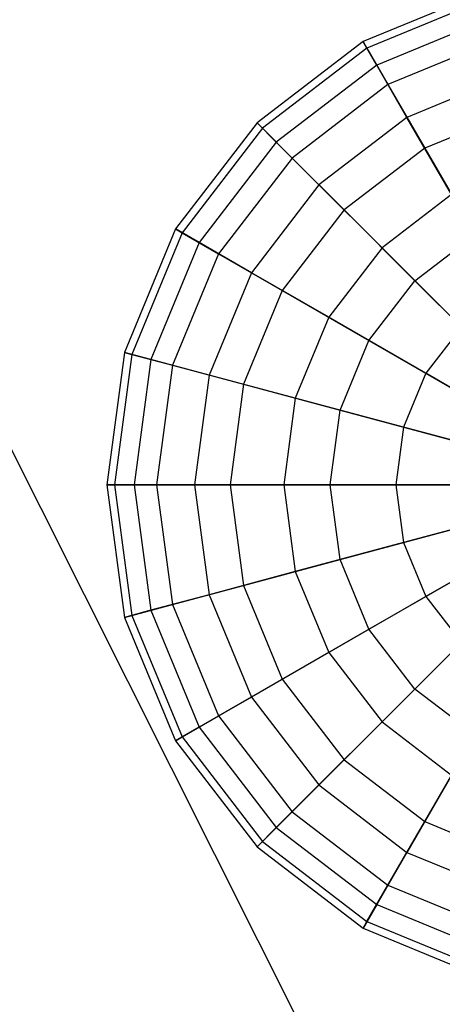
# Model space of a CAD drawing. Extents: x -29 to 29, y -26.9 to 31.
# Tile 32 of 43: x 6.8 to 10.1, y -15.7 to -8.2. Entities that reach past the tile are written whole.
import ezdxf

# ---------------------------------------------------------------- set-up
doc = ezdxf.new("R2010")
doc.units = 0
doc.header["$LTSCALE"] = 2.54
doc.layers.get('0').update_dxf_attribs({"color": 13, "linetype": 'CONTINUOUS'})

# ---------------------------------------------------------------- blocks, each defined once
blk = doc.blocks.new('GRUPUJ_2')
at = {"color": 0}
for p, q in [((28.9757, 28.9757, 15.88), (38.9726, 9.0704, 15.98)), ((28.9757, 28.9757, 15.88), (38.9726, 9.0704, 15.98)), ((39.3689, 18.9735, 12.2301), (38.4294, 18.5843, 12.2301)), ((39.3689, 18.9735, 12.2301), (38.4294, 18.5843, 12.2301)), ((39.3839, 18.9173, 11.2121), (38.4585, 18.534, 11.2121)), ((39.3839, 18.9173, 11.2121), (38.4585, 18.534, 11.2121)), ((39.4226, 18.7732, 13.2285), (38.5331, 18.4047, 13.2285)), ((39.4226, 18.7732, 13.2285), (38.5331, 18.4047, 13.2285)), ((38.4294, 18.5843, 12.2301), (37.6227, 17.9653, 12.2301)), ((38.4294, 18.5843, 12.2301), (37.6227, 17.9653, 12.2301)), ((38.5331, 18.4047, 13.2285), (38.4294, 18.5843, 12.2301)), ((38.5331, 18.4047, 13.2285), (38.4294, 18.5843, 12.2301)), ((38.4294, 18.5843, 12.2301), (38.4585, 18.534, 11.2121)), ((38.4294, 18.5843, 12.2301), (38.4585, 18.534, 11.2121)), ((39.4666, 18.6086, 10.2438), (38.6183, 18.2572, 10.2438)), ((39.4666, 18.6086, 10.2438), (38.6183, 18.2572, 10.2438)), ((38.4585, 18.534, 11.2121), (37.6637, 17.9242, 11.2121)), ((38.4585, 18.534, 11.2121), (37.6637, 17.9242, 11.2121)), ((38.4585, 18.534, 11.2121), (38.6183, 18.2572, 10.2438)), ((38.4585, 18.534, 11.2121), (38.6183, 18.2572, 10.2438)), ((38.5331, 18.4047, 13.2285), (37.7693, 17.8187, 13.2285)), ((38.5331, 18.4047, 13.2285), (37.7693, 17.8187, 13.2285)), ((38.7624, 18.0075, 14.1391), (38.5331, 18.4047, 13.2285)), ((38.7624, 18.0075, 14.1391), (38.5331, 18.4047, 13.2285)), ((39.5413, 18.3301, 14.1391), (38.7624, 18.0075, 14.1391)), ((39.5413, 18.3301, 14.1391), (38.7624, 18.0075, 14.1391)), ((38.6183, 18.2572, 10.2438), (37.8897, 17.6982, 10.2438)), ((38.6183, 18.2572, 10.2438), (37.8897, 17.6982, 10.2438)), ((38.6183, 18.2572, 10.2438), (38.8979, 17.7728, 9.3912)), ((38.6183, 18.2572, 10.2438), (38.8979, 17.7728, 9.3912)), ((39.6114, 18.0684, 9.3912), (38.8979, 17.7728, 9.3912)), ((39.6114, 18.0684, 9.3912), (38.8979, 17.7728, 9.3912)), ((38.7624, 18.0075, 14.1391), (38.0936, 17.4943, 14.1391)), ((38.7624, 18.0075, 14.1391), (38.0936, 17.4943, 14.1391)), ((39.1018, 17.4197, 14.9001), (38.7624, 18.0075, 14.1391)), ((39.1018, 17.4197, 14.9001), (38.7624, 18.0075, 14.1391)), ((37.6227, 17.9653, 12.2301), (37.0036, 17.1585, 12.2301)), ((37.6227, 17.9653, 12.2301), (37.0036, 17.1585, 12.2301)), ((37.6637, 17.9242, 11.2121), (37.0539, 17.1295, 11.2121)), ((37.6637, 17.9242, 11.2121), (37.0539, 17.1295, 11.2121)), ((37.7693, 17.8187, 13.2285), (37.6227, 17.9653, 12.2301)), ((37.6227, 17.9653, 12.2301), (37.6637, 17.9242, 11.2121)), ((37.7693, 17.8187, 13.2285), (37.6227, 17.9653, 12.2301)), ((37.6227, 17.9653, 12.2301), (37.6637, 17.9242, 11.2121)), ((37.6637, 17.9242, 11.2121), (37.8897, 17.6982, 10.2438)), ((37.6637, 17.9242, 11.2121), (37.8897, 17.6982, 10.2438)), ((37.7693, 17.8187, 13.2285), (37.1832, 17.0548, 13.2285)), ((37.7693, 17.8187, 13.2285), (37.1832, 17.0548, 13.2285)), ((38.0936, 17.4943, 14.1391), (37.7693, 17.8187, 13.2285)), ((38.0936, 17.4943, 14.1391), (37.7693, 17.8187, 13.2285)), ((38.8979, 17.7728, 9.3912), (38.2852, 17.3027, 9.3912)), ((38.8979, 17.7728, 9.3912), (38.2852, 17.3027, 9.3912)), ((38.8979, 17.7728, 9.3912), (39.2784, 17.1139, 8.7125)), ((38.8979, 17.7728, 9.3912), (39.2784, 17.1139, 8.7125)), ((37.8897, 17.6982, 10.2438), (37.3307, 16.9697, 10.2438)), ((37.8897, 17.6982, 10.2438), (37.3307, 16.9697, 10.2438)), ((37.8897, 17.6982, 10.2438), (38.2852, 17.3027, 9.3912)), ((37.8897, 17.6982, 10.2438), (38.2852, 17.3027, 9.3912)), ((38.0936, 17.4943, 14.1391), (37.5804, 16.8255, 14.1391)), ((38.0936, 17.4943, 14.1391), (37.5804, 16.8255, 14.1391)), ((38.5736, 17.0144, 14.9001), (38.0936, 17.4943, 14.1391)), ((38.5736, 17.0144, 14.9001), (38.0936, 17.4943, 14.1391)), ((39.1018, 17.4197, 14.9001), (38.5736, 17.0144, 14.9001)), ((39.1018, 17.4197, 14.9001), (38.5736, 17.0144, 14.9001)), ((38.2852, 17.3027, 9.3912), (37.8151, 16.69, 9.3912)), ((38.2852, 17.3027, 9.3912), (37.8151, 16.69, 9.3912)), ((38.2852, 17.3027, 9.3912), (38.8233, 16.7646, 8.7125)), ((38.2852, 17.3027, 9.3912), (38.8233, 16.7646, 8.7125)), ((37.0036, 17.1585, 12.2301), (36.6145, 16.219, 12.2301)), ((37.0036, 17.1585, 12.2301), (36.6145, 16.219, 12.2301)), ((37.0539, 17.1295, 11.2121), (36.6706, 16.204, 11.2121)), ((37.0539, 17.1295, 11.2121), (36.6706, 16.204, 11.2121)), ((37.1832, 17.0548, 13.2285), (37.0036, 17.1585, 12.2301)), ((37.0036, 17.1585, 12.2301), (37.0539, 17.1295, 11.2121)), ((37.0036, 17.1585, 12.2301), (37.0539, 17.1295, 11.2121)), ((37.1832, 17.0548, 13.2285), (37.0036, 17.1585, 12.2301)), ((37.0539, 17.1295, 11.2121), (37.3307, 16.9697, 10.2438)), ((37.0539, 17.1295, 11.2121), (37.3307, 16.9697, 10.2438)), ((38.8233, 16.7646, 8.7125), (39.2784, 17.1139, 8.7125)), ((38.8233, 16.7646, 8.7125), (39.2784, 17.1139, 8.7125)), ((37.1832, 17.0548, 13.2285), (36.8148, 16.1654, 13.2285)), ((37.1832, 17.0548, 13.2285), (36.8148, 16.1654, 13.2285)), ((37.5804, 16.8255, 14.1391), (37.1832, 17.0548, 13.2285)), ((37.5804, 16.8255, 14.1391), (37.1832, 17.0548, 13.2285)), ((38.5736, 17.0144, 14.9001), (38.1683, 16.4861, 14.9001)), ((38.5736, 17.0144, 14.9001), (38.1683, 16.4861, 14.9001)), ((39.1764, 16.4115, 15.4594), (38.5736, 17.0144, 14.9001)), ((39.1764, 16.4115, 15.4594), (38.5736, 17.0144, 14.9001)), ((37.3307, 16.9697, 10.2438), (36.9793, 16.1213, 10.2438)), ((37.3307, 16.9697, 10.2438), (36.9793, 16.1213, 10.2438)), ((37.3307, 16.9697, 10.2438), (37.8151, 16.69, 9.3912)), ((37.3307, 16.9697, 10.2438), (37.8151, 16.69, 9.3912)), ((37.5804, 16.8255, 14.1391), (37.2578, 16.0467, 14.1391)), ((37.5804, 16.8255, 14.1391), (37.2578, 16.0467, 14.1391)), ((38.1683, 16.4861, 14.9001), (37.5804, 16.8255, 14.1391)), ((38.1683, 16.4861, 14.9001), (37.5804, 16.8255, 14.1391)), ((38.4741, 16.3096, 8.7125), (38.8233, 16.7646, 8.7125)), ((38.4741, 16.3096, 8.7125), (38.8233, 16.7646, 8.7125)), ((38.8233, 16.7646, 8.7125), (39.4672, 16.1207, 8.2538)), ((38.8233, 16.7646, 8.7125), (39.4672, 16.1207, 8.2538)), ((37.8151, 16.69, 9.3912), (37.5196, 15.9765, 9.3912)), ((37.8151, 16.69, 9.3912), (37.5196, 15.9765, 9.3912)), ((37.8151, 16.69, 9.3912), (38.4741, 16.3096, 8.7125)), ((37.8151, 16.69, 9.3912), (38.4741, 16.3096, 8.7125)), ((38.1683, 16.4861, 14.9001), (37.9135, 15.871, 14.9001)), ((38.1683, 16.4861, 14.9001), (37.9135, 15.871, 14.9001)), ((38.9066, 16.0598, 15.4594), (38.1683, 16.4861, 14.9001)), ((38.9066, 16.0598, 15.4594), (38.1683, 16.4861, 14.9001)), ((39.1764, 16.4115, 15.4594), (38.9066, 16.0598, 15.4594)), ((39.1764, 16.4115, 15.4594), (38.9066, 16.0598, 15.4594)), ((38.2546, 15.7796, 8.7125), (38.4741, 16.3096, 8.7125)), ((38.2546, 15.7796, 8.7125), (38.4741, 16.3096, 8.7125)), ((38.4741, 16.3096, 8.7125), (39.2627, 15.8542, 8.2538)), ((38.4741, 16.3096, 8.7125), (39.2627, 15.8542, 8.2538)), ((36.6145, 16.219, 12.2301), (36.4817, 15.2109, 12.2301)), ((36.6145, 16.219, 12.2301), (36.4817, 15.2109, 12.2301)), ((36.6706, 16.204, 11.2121), (36.5398, 15.2109, 11.2121)), ((36.6706, 16.204, 11.2121), (36.5398, 15.2109, 11.2121)), ((36.6145, 16.219, 12.2301), (36.6706, 16.204, 11.2121)), ((36.8148, 16.1654, 13.2285), (36.6145, 16.219, 12.2301)), ((36.6145, 16.219, 12.2301), (36.6706, 16.204, 11.2121)), ((36.8148, 16.1654, 13.2285), (36.6145, 16.219, 12.2301)), ((36.6706, 16.204, 11.2121), (36.9793, 16.1213, 10.2438)), ((36.6706, 16.204, 11.2121), (36.9793, 16.1213, 10.2438)), ((36.8148, 16.1654, 13.2285), (36.6891, 15.2109, 13.2285)), ((36.8148, 16.1654, 13.2285), (36.6891, 15.2109, 13.2285)), ((37.2578, 16.0467, 14.1391), (36.8148, 16.1654, 13.2285)), ((37.2578, 16.0467, 14.1391), (36.8148, 16.1654, 13.2285)), ((36.9793, 16.1213, 10.2438), (36.8594, 15.2109, 10.2438)), ((36.9793, 16.1213, 10.2438), (36.8594, 15.2109, 10.2438)), ((36.9793, 16.1213, 10.2438), (37.5196, 15.9765, 9.3912)), ((36.9793, 16.1213, 10.2438), (37.5196, 15.9765, 9.3912)), ((37.2578, 16.0467, 14.1391), (37.1478, 15.2109, 14.1391)), ((37.2578, 16.0467, 14.1391), (37.1478, 15.2109, 14.1391)), ((37.9135, 15.871, 14.9001), (37.2578, 16.0467, 14.1391)), ((37.9135, 15.871, 14.9001), (37.2578, 16.0467, 14.1391)), ((38.9066, 16.0598, 15.4594), (38.737, 15.6503, 15.4594)), ((38.9066, 16.0598, 15.4594), (38.737, 15.6503, 15.4594)), ((39.7452, 15.5757, 15.779), (38.9066, 16.0598, 15.4594)), ((39.7452, 15.5757, 15.779), (38.9066, 16.0598, 15.4594)), ((37.5196, 15.9765, 9.3912), (37.4188, 15.2109, 9.3912)), ((37.5196, 15.9765, 9.3912), (37.4188, 15.2109, 9.3912)), ((37.5196, 15.9765, 9.3912), (38.2546, 15.7796, 8.7125)), ((37.5196, 15.9765, 9.3912), (38.2546, 15.7796, 8.7125)), ((37.9135, 15.871, 14.9001), (37.8266, 15.2109, 14.9001)), ((37.9135, 15.871, 14.9001), (37.8266, 15.2109, 14.9001)), ((38.737, 15.6503, 15.4594), (37.9135, 15.871, 14.9001)), ((38.737, 15.6503, 15.4594), (37.9135, 15.871, 14.9001)), ((38.1797, 15.2109, 8.7125), (38.2546, 15.7796, 8.7125)), ((38.1797, 15.2109, 8.7125), (38.2546, 15.7796, 8.7125)), ((38.2546, 15.7796, 8.7125), (39.1342, 15.5439, 8.2538)), ((38.2546, 15.7796, 8.7125), (39.1342, 15.5439, 8.2538)), ((38.737, 15.6503, 15.4594), (38.6791, 15.2109, 15.4594)), ((38.737, 15.6503, 15.4594), (38.6791, 15.2109, 15.4594)), ((39.6723, 15.3997, 15.779), (38.737, 15.6503, 15.4594)), ((39.6723, 15.3997, 15.779), (38.737, 15.6503, 15.4594)), ((36.4817, 15.2109, 12.2301), (36.6891, 15.2109, 13.2285)), ((36.4817, 15.2109, 12.2301), (36.6145, 14.2027, 12.2301)), ((36.5398, 15.2109, 11.2121), (36.4817, 15.2109, 12.2301)), ((36.4817, 15.2109, 12.2301), (36.6145, 14.2027, 12.2301)), ((36.5398, 15.2109, 11.2121), (36.4817, 15.2109, 12.2301)), ((36.4817, 15.2109, 12.2301), (36.6891, 15.2109, 13.2285)), ((36.8594, 15.2109, 10.2438), (36.5398, 15.2109, 11.2121)), ((36.5398, 15.2109, 11.2121), (36.6706, 14.2177, 11.2121)), ((36.5398, 15.2109, 11.2121), (36.6706, 14.2177, 11.2121)), ((36.8594, 15.2109, 10.2438), (36.5398, 15.2109, 11.2121)), ((36.6891, 15.2109, 13.2285), (37.1478, 15.2109, 14.1391)), ((36.6891, 15.2109, 13.2285), (36.8148, 14.2563, 13.2285)), ((36.6891, 15.2109, 13.2285), (36.8148, 14.2563, 13.2285)), ((36.6891, 15.2109, 13.2285), (37.1478, 15.2109, 14.1391)), ((37.4188, 15.2109, 9.3912), (36.8594, 15.2109, 10.2438)), ((36.8594, 15.2109, 10.2438), (36.9793, 14.3004, 10.2438)), ((36.8594, 15.2109, 10.2438), (36.9793, 14.3004, 10.2438)), ((37.4188, 15.2109, 9.3912), (36.8594, 15.2109, 10.2438)), ((37.1478, 15.2109, 14.1391), (37.2578, 14.3751, 14.1391)), ((37.1478, 15.2109, 14.1391), (37.8266, 15.2109, 14.9001)), ((37.1478, 15.2109, 14.1391), (37.2578, 14.3751, 14.1391)), ((37.1478, 15.2109, 14.1391), (37.8266, 15.2109, 14.9001)), ((37.4188, 15.2109, 9.3912), (37.5196, 14.4452, 9.3912)), ((38.1797, 15.2109, 8.7125), (37.4188, 15.2109, 9.3912)), ((37.4188, 15.2109, 9.3912), (37.5196, 14.4452, 9.3912)), ((38.1797, 15.2109, 8.7125), (37.4188, 15.2109, 9.3912)), ((37.8266, 15.2109, 14.9001), (37.9135, 14.5507, 14.9001)), ((37.8266, 15.2109, 14.9001), (38.6791, 15.2109, 15.4594)), ((37.8266, 15.2109, 14.9001), (37.9135, 14.5507, 14.9001)), ((37.8266, 15.2109, 14.9001), (38.6791, 15.2109, 15.4594)), ((38.2546, 14.6421, 8.7125), (38.1797, 15.2109, 8.7125)), ((39.0904, 15.2109, 8.2538), (38.1797, 15.2109, 8.7125)), ((38.2546, 14.6421, 8.7125), (38.1797, 15.2109, 8.7125)), ((39.0904, 15.2109, 8.2538), (38.1797, 15.2109, 8.7125)), ((38.6791, 15.2109, 15.4594), (38.737, 14.7714, 15.4594)), ((38.6791, 15.2109, 15.4594), (39.6474, 15.2109, 15.779)), ((38.6791, 15.2109, 15.4594), (38.737, 14.7714, 15.4594)), ((38.6791, 15.2109, 15.4594), (39.6474, 15.2109, 15.779)), ((39.6723, 15.022, 15.779), (38.737, 14.7714, 15.4594)), ((39.6723, 15.022, 15.779), (38.737, 14.7714, 15.4594)), ((38.2546, 14.6421, 8.7125), (39.1342, 14.8778, 8.2538)), ((38.2546, 14.6421, 8.7125), (39.1342, 14.8778, 8.2538)), ((39.7452, 14.846, 15.779), (38.9066, 14.3619, 15.4594)), ((39.7452, 14.846, 15.779), (38.9066, 14.3619, 15.4594)), ((38.737, 14.7714, 15.4594), (37.9135, 14.5507, 14.9001)), ((38.737, 14.7714, 15.4594), (37.9135, 14.5507, 14.9001)), ((38.737, 14.7714, 15.4594), (38.9066, 14.3619, 15.4594)), ((38.737, 14.7714, 15.4594), (38.9066, 14.3619, 15.4594)), ((37.5196, 14.4452, 9.3912), (38.2546, 14.6421, 8.7125)), ((37.5196, 14.4452, 9.3912), (38.2546, 14.6421, 8.7125)), ((38.4741, 14.1122, 8.7125), (38.2546, 14.6421, 8.7125)), ((38.4741, 14.1122, 8.7125), (38.2546, 14.6421, 8.7125)), ((37.9135, 14.5507, 14.9001), (37.2578, 14.3751, 14.1391)), ((37.9135, 14.5507, 14.9001), (37.2578, 14.3751, 14.1391)), ((37.9135, 14.5507, 14.9001), (38.1683, 13.9356, 14.9001)), ((37.9135, 14.5507, 14.9001), (38.1683, 13.9356, 14.9001)), ((38.4741, 14.1122, 8.7125), (39.2627, 14.5675, 8.2538)), ((38.4741, 14.1122, 8.7125), (39.2627, 14.5675, 8.2538)), ((36.9793, 14.3004, 10.2438), (37.5196, 14.4452, 9.3912)), ((36.9793, 14.3004, 10.2438), (37.5196, 14.4452, 9.3912)), ((37.5196, 14.4452, 9.3912), (37.8151, 13.7317, 9.3912)), ((37.5196, 14.4452, 9.3912), (37.8151, 13.7317, 9.3912)), ((37.2578, 14.3751, 14.1391), (36.8148, 14.2563, 13.2285)), ((37.2578, 14.3751, 14.1391), (36.8148, 14.2563, 13.2285)), ((37.2578, 14.3751, 14.1391), (37.5804, 13.5962, 14.1391)), ((37.2578, 14.3751, 14.1391), (37.5804, 13.5962, 14.1391)), ((38.9066, 14.3619, 15.4594), (38.1683, 13.9356, 14.9001)), ((38.9066, 14.3619, 15.4594), (38.1683, 13.9356, 14.9001)), ((38.9066, 14.3619, 15.4594), (39.1764, 14.0102, 15.4594)), ((38.9066, 14.3619, 15.4594), (39.1764, 14.0102, 15.4594)), ((36.8148, 14.2563, 13.2285), (36.6145, 14.2027, 12.2301)), ((36.8148, 14.2563, 13.2285), (36.6145, 14.2027, 12.2301)), ((36.6706, 14.2177, 11.2121), (36.9793, 14.3004, 10.2438)), ((36.6706, 14.2177, 11.2121), (36.9793, 14.3004, 10.2438)), ((36.8148, 14.2563, 13.2285), (37.1832, 13.3669, 13.2285)), ((36.8148, 14.2563, 13.2285), (37.1832, 13.3669, 13.2285)), ((36.9793, 14.3004, 10.2438), (37.3307, 13.452, 10.2438)), ((36.9793, 14.3004, 10.2438), (37.3307, 13.452, 10.2438)), ((38.8233, 13.6571, 8.7125), (39.4672, 14.301, 8.2538)), ((38.8233, 13.6571, 8.7125), (39.4672, 14.301, 8.2538)), ((36.6145, 14.2027, 12.2301), (36.6706, 14.2177, 11.2121)), ((36.6145, 14.2027, 12.2301), (36.6706, 14.2177, 11.2121)), ((36.6145, 14.2027, 12.2301), (37.0036, 13.2632, 12.2301)), ((36.6145, 14.2027, 12.2301), (37.0036, 13.2632, 12.2301)), ((36.6706, 14.2177, 11.2121), (37.0539, 13.2922, 11.2121)), ((36.6706, 14.2177, 11.2121), (37.0539, 13.2922, 11.2121)), ((37.8151, 13.7317, 9.3912), (38.4741, 14.1122, 8.7125)), ((37.8151, 13.7317, 9.3912), (38.4741, 14.1122, 8.7125)), ((38.8233, 13.6571, 8.7125), (38.4741, 14.1122, 8.7125)), ((38.8233, 13.6571, 8.7125), (38.4741, 14.1122, 8.7125)), ((39.1764, 14.0102, 15.4594), (38.5736, 13.4074, 14.9001)), ((39.1764, 14.0102, 15.4594), (38.5736, 13.4074, 14.9001)), ((38.1683, 13.9356, 14.9001), (37.5804, 13.5962, 14.1391)), ((38.1683, 13.9356, 14.9001), (37.5804, 13.5962, 14.1391)), ((38.1683, 13.9356, 14.9001), (38.5736, 13.4074, 14.9001)), ((38.1683, 13.9356, 14.9001), (38.5736, 13.4074, 14.9001)), ((37.3307, 13.452, 10.2438), (37.8151, 13.7317, 9.3912)), ((37.3307, 13.452, 10.2438), (37.8151, 13.7317, 9.3912)), ((37.8151, 13.7317, 9.3912), (38.2852, 13.119, 9.3912)), ((37.8151, 13.7317, 9.3912), (38.2852, 13.119, 9.3912)), ((38.2852, 13.119, 9.3912), (38.8233, 13.6571, 8.7125)), ((38.2852, 13.119, 9.3912), (38.8233, 13.6571, 8.7125)), ((39.2784, 13.3079, 8.7125), (38.8233, 13.6571, 8.7125)), ((39.2784, 13.3079, 8.7125), (38.8233, 13.6571, 8.7125)), ((37.5804, 13.5962, 14.1391), (37.1832, 13.3669, 13.2285)), ((37.5804, 13.5962, 14.1391), (37.1832, 13.3669, 13.2285)), ((37.5804, 13.5962, 14.1391), (38.0936, 12.9274, 14.1391)), ((37.5804, 13.5962, 14.1391), (38.0936, 12.9274, 14.1391)), ((37.0539, 13.2922, 11.2121), (37.3307, 13.452, 10.2438)), ((37.0539, 13.2922, 11.2121), (37.3307, 13.452, 10.2438)), ((37.3307, 13.452, 10.2438), (37.8897, 12.7235, 10.2438)), ((37.3307, 13.452, 10.2438), (37.8897, 12.7235, 10.2438)), ((37.1832, 13.3669, 13.2285), (37.0036, 13.2632, 12.2301)), ((37.1832, 13.3669, 13.2285), (37.0036, 13.2632, 12.2301)), ((37.1832, 13.3669, 13.2285), (37.7693, 12.6031, 13.2285)), ((37.1832, 13.3669, 13.2285), (37.7693, 12.6031, 13.2285)), ((38.5736, 13.4074, 14.9001), (38.0936, 12.9274, 14.1391)), ((38.5736, 13.4074, 14.9001), (38.0936, 12.9274, 14.1391)), ((38.5736, 13.4074, 14.9001), (39.1018, 13.002, 14.9001)), ((38.5736, 13.4074, 14.9001), (39.1018, 13.002, 14.9001)), ((37.0036, 13.2632, 12.2301), (37.0539, 13.2922, 11.2121)), ((37.0036, 13.2632, 12.2301), (37.0539, 13.2922, 11.2121)), ((37.0036, 13.2632, 12.2301), (37.6227, 12.4564, 12.2301)), ((37.0036, 13.2632, 12.2301), (37.6227, 12.4564, 12.2301)), ((37.0539, 13.2922, 11.2121), (37.6637, 12.4975, 11.2121)), ((37.0539, 13.2922, 11.2121), (37.6637, 12.4975, 11.2121)), ((38.8979, 12.6489, 9.3912), (39.2784, 13.3079, 8.7125)), ((38.8979, 12.6489, 9.3912), (39.2784, 13.3079, 8.7125)), ((37.8897, 12.7235, 10.2438), (38.2852, 13.119, 9.3912)), ((37.8897, 12.7235, 10.2438), (38.2852, 13.119, 9.3912)), ((38.2852, 13.119, 9.3912), (38.8979, 12.6489, 9.3912)), ((38.2852, 13.119, 9.3912), (38.8979, 12.6489, 9.3912)), ((39.1018, 13.002, 14.9001), (38.7624, 12.4142, 14.1391)), ((39.1018, 13.002, 14.9001), (38.7624, 12.4142, 14.1391)), ((38.0936, 12.9274, 14.1391), (37.7693, 12.6031, 13.2285)), ((38.0936, 12.9274, 14.1391), (37.7693, 12.6031, 13.2285)), ((38.0936, 12.9274, 14.1391), (38.7624, 12.4142, 14.1391)), ((38.0936, 12.9274, 14.1391), (38.7624, 12.4142, 14.1391)), ((37.6637, 12.4975, 11.2121), (37.8897, 12.7235, 10.2438)), ((37.6637, 12.4975, 11.2121), (37.8897, 12.7235, 10.2438)), ((37.8897, 12.7235, 10.2438), (38.6183, 12.1645, 10.2438)), ((37.8897, 12.7235, 10.2438), (38.6183, 12.1645, 10.2438)), ((37.7693, 12.6031, 13.2285), (37.6227, 12.4564, 12.2301)), ((37.7693, 12.6031, 13.2285), (37.6227, 12.4564, 12.2301)), ((37.7693, 12.6031, 13.2285), (38.5331, 12.017, 13.2285)), ((37.7693, 12.6031, 13.2285), (38.5331, 12.017, 13.2285)), ((38.6183, 12.1645, 10.2438), (38.8979, 12.6489, 9.3912)), ((38.6183, 12.1645, 10.2438), (38.8979, 12.6489, 9.3912)), ((38.8979, 12.6489, 9.3912), (39.6114, 12.3533, 9.3912)), ((38.8979, 12.6489, 9.3912), (39.6114, 12.3533, 9.3912)), ((37.6227, 12.4564, 12.2301), (37.6637, 12.4975, 11.2121)), ((37.6227, 12.4564, 12.2301), (37.6637, 12.4975, 11.2121)), ((37.6227, 12.4564, 12.2301), (38.4294, 11.8374, 12.2301)), ((37.6227, 12.4564, 12.2301), (38.4294, 11.8374, 12.2301)), ((37.6637, 12.4975, 11.2121), (38.4585, 11.8877, 11.2121)), ((37.6637, 12.4975, 11.2121), (38.4585, 11.8877, 11.2121)), ((38.7624, 12.4142, 14.1391), (38.5331, 12.017, 13.2285)), ((38.7624, 12.4142, 14.1391), (38.5331, 12.017, 13.2285)), ((38.7624, 12.4142, 14.1391), (39.5413, 12.0916, 14.1391)), ((38.7624, 12.4142, 14.1391), (39.5413, 12.0916, 14.1391)), ((38.4585, 11.8877, 11.2121), (38.6183, 12.1645, 10.2438)), ((38.4585, 11.8877, 11.2121), (38.6183, 12.1645, 10.2438)), ((38.6183, 12.1645, 10.2438), (39.4666, 11.8131, 10.2438)), ((38.6183, 12.1645, 10.2438), (39.4666, 11.8131, 10.2438)), ((38.5331, 12.017, 13.2285), (38.4294, 11.8374, 12.2301)), ((38.5331, 12.017, 13.2285), (38.4294, 11.8374, 12.2301)), ((38.5331, 12.017, 13.2285), (39.4226, 11.6485, 13.2285)), ((38.5331, 12.017, 13.2285), (39.4226, 11.6485, 13.2285)), ((38.4294, 11.8374, 12.2301), (38.4585, 11.8877, 11.2121)), ((38.4294, 11.8374, 12.2301), (38.4585, 11.8877, 11.2121)), ((38.4585, 11.8877, 11.2121), (39.3839, 11.5044, 11.2121)), ((38.4585, 11.8877, 11.2121), (39.3839, 11.5044, 11.2121)), ((38.4294, 11.8374, 12.2301), (39.3689, 11.4482, 12.2301)), ((38.4294, 11.8374, 12.2301), (39.3689, 11.4482, 12.2301))]:
    blk.add_line(p, q, dxfattribs=at)

msp = doc.modelspace()

# ---------------------------------------------------------------- block references
at = {"color": 0}
msp.add_blockref('GRUPUJ_2', (-28.9757, -26.9101, 0.1598), dxfattribs=at)

doc.saveas('drawing.dxf')
